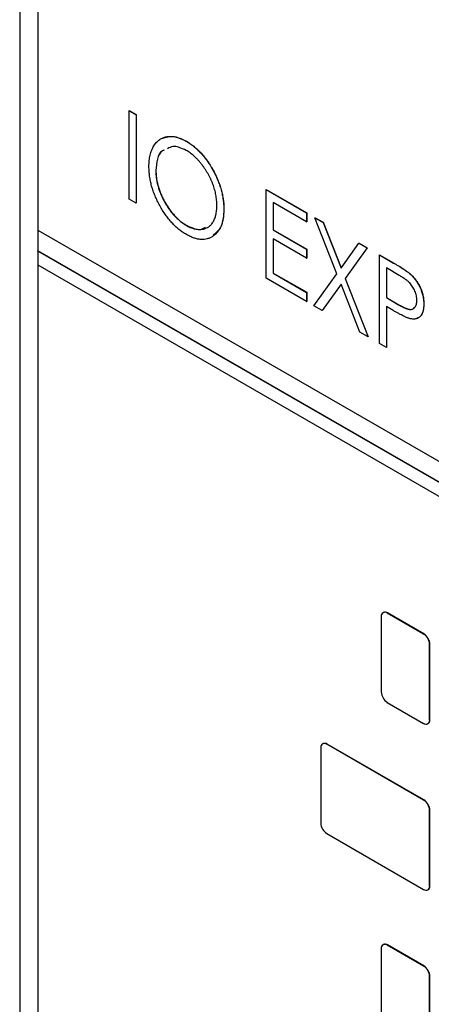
# Model space of a CAD drawing. Header units: millimetres. Extents: x 0 to 420, y 0 to 297.
# Tile 39 of 57: x 327 to 333, y 228 to 242. Entities that reach past the tile are written whole.
import ezdxf

# ---------------------------------------------------------------- set-up
doc = ezdxf.new("R2010")
doc.units = ezdxf.units.MM

msp = doc.modelspace()

# ---------------------------------------------------------------- linework, layer by layer
at = {"color": 7, "linetype": 'Continuous', "lineweight": 25}
for p, q in [((326.756, 249.351), (326.756, 226.323)), ((327.019, 247.866), (327.019, 238.884)), ((328.356, 240.631), (328.357, 240.632)), ((328.356, 240.631), (328.456, 240.573)), ((328.356, 239.335), (328.356, 240.631)), ((328.357, 240.632), (328.458, 240.574)), ((328.456, 240.573), (328.458, 240.574)), ((328.456, 240.573), (328.456, 239.277)), ((328.458, 240.574), (328.458, 239.278)), ((329.184, 240.187), (329.185, 240.188)), ((328.744, 239.754), (328.746, 239.755)), ((330.356, 239.477), (330.358, 239.478)), ((330.356, 239.477), (330.946, 239.136)), ((330.356, 238.18), (330.356, 239.477)), ((330.358, 239.478), (330.948, 239.137)), ((328.456, 239.277), (328.356, 239.335)), ((328.456, 239.277), (328.458, 239.278)), ((329.737, 239.186), (329.739, 239.187)), ((330.946, 239.003), (330.457, 239.286)), ((330.457, 239.286), (330.457, 238.887)), ((330.459, 239.285), (330.459, 238.888)), ((330.946, 239.136), (330.948, 239.137)), ((330.946, 239.136), (330.946, 239.003)), ((330.946, 239.003), (330.948, 239.004)), ((330.948, 239.137), (330.948, 239.004)), ((331.068, 239.065), (331.07, 239.066)), ((331.068, 239.065), (331.187, 238.997)), ((331.39, 238.246), (331.068, 239.065)), ((331.07, 239.066), (331.189, 238.998)), ((327.019, 238.884), (340.313, 231.21)), ((327.021, 238.883), (327.021, 238.579)), ((329.188, 238.954), (329.19, 238.955)), ((330.457, 238.887), (330.459, 238.888)), ((330.457, 238.887), (330.946, 238.604)), ((330.459, 238.888), (330.948, 238.605)), ((331.187, 238.997), (331.189, 238.998)), ((331.187, 238.997), (331.45, 238.329)), ((331.189, 238.998), (331.451, 238.33)), ((330.946, 238.471), (330.457, 238.754)), ((330.457, 238.754), (330.457, 238.255)), ((330.459, 238.753), (330.459, 238.256)), ((327.019, 238.578), (327.021, 238.579)), ((340.313, 230.904), (327.019, 238.578)), ((327.019, 238.578), (327.019, 238.374)), ((340.314, 230.905), (327.021, 238.579)), ((330.946, 238.604), (330.948, 238.605)), ((330.946, 238.604), (330.946, 238.471)), ((330.948, 238.605), (330.948, 238.472)), ((331.45, 238.329), (331.712, 238.694)), ((331.831, 238.625), (331.509, 238.177)), ((331.833, 238.626), (331.511, 238.178)), ((331.712, 238.694), (331.714, 238.695)), ((331.712, 238.694), (331.831, 238.625)), ((331.714, 238.695), (331.833, 238.626)), ((331.831, 238.625), (331.833, 238.626)), ((330.946, 238.471), (330.948, 238.472)), ((332.011, 238.521), (332.013, 238.522)), ((332.011, 238.521), (332.218, 238.402)), ((332.011, 237.225), (332.011, 238.521)), ((332.013, 238.522), (332.219, 238.403)), ((327.019, 238.374), (340.313, 230.699)), ((327.021, 238.373), (327.021, 199.528)), ((332.299, 238.222), (332.112, 238.33)), ((332.112, 238.33), (332.112, 237.898)), ((332.114, 238.329), (332.114, 237.899)), ((332.218, 238.402), (332.219, 238.403)), ((330.946, 237.84), (330.356, 238.18)), ((330.457, 238.255), (330.459, 238.256)), ((330.457, 238.255), (330.946, 237.973)), ((330.459, 238.256), (330.948, 237.974)), ((331.054, 237.777), (331.39, 238.246)), ((331.509, 238.177), (331.511, 238.178)), ((331.509, 238.177), (331.846, 237.321)), ((331.511, 238.178), (331.847, 237.322)), ((332.457, 238.244), (332.459, 238.245)), ((331.45, 238.094), (331.173, 237.709)), ((331.45, 238.093), (331.175, 237.71)), ((331.727, 237.389), (331.45, 238.094)), ((330.946, 237.973), (330.948, 237.974)), ((330.946, 237.973), (330.946, 237.84)), ((330.948, 237.974), (330.948, 237.841)), ((332.112, 237.898), (332.114, 237.899)), ((332.112, 237.898), (332.291, 237.792)), ((332.114, 237.899), (332.293, 237.793)), ((330.946, 237.84), (330.948, 237.841)), ((331.173, 237.709), (331.054, 237.777)), ((331.173, 237.709), (331.175, 237.71)), ((332.186, 237.722), (332.112, 237.765)), ((332.112, 237.765), (332.112, 237.167)), ((332.114, 237.764), (332.114, 237.168)), ((332.291, 237.792), (332.293, 237.793)), ((332.659, 237.8), (332.66, 237.801)), ((331.846, 237.321), (331.727, 237.389)), ((331.846, 237.321), (331.847, 237.322)), ((332.112, 237.167), (332.011, 237.225)), ((332.112, 237.167), (332.114, 237.168)), ((332.067, 233.288), (332.064, 233.286)), ((332.126, 233.28), (332.13, 233.282)), ((332.656, 232.974), (332.126, 233.28)), ((332.66, 232.976), (332.13, 233.282)), ((332.038, 233.229), (332.038, 232.127)), ((332.656, 232.974), (332.66, 232.976)), ((332.745, 232.821), (332.748, 232.823)), ((332.745, 231.718), (332.745, 232.821)), ((332.748, 231.72), (332.748, 232.823)), ((332.126, 231.974), (332.656, 231.667)), ((332.719, 231.661), (332.722, 231.663)), ((332.745, 231.718), (332.748, 231.72)), ((331.183, 231.369), (331.18, 231.367)), ((331.154, 231.31), (331.154, 230.208)), ((331.242, 231.361), (331.246, 231.363)), ((332.656, 230.545), (331.242, 231.361)), ((332.66, 230.547), (331.246, 231.363)), ((332.656, 230.545), (332.66, 230.547)), ((332.745, 230.392), (332.748, 230.394)), ((332.745, 229.289), (332.745, 230.392)), ((332.748, 229.291), (332.748, 230.394)), ((331.242, 230.055), (332.656, 229.238)), ((332.719, 229.232), (332.722, 229.234)), ((332.745, 229.289), (332.748, 229.291)), ((332.038, 228.371), (332.038, 227.268)), ((332.067, 228.43), (332.064, 228.428)), ((332.126, 228.422), (332.13, 228.424)), ((332.656, 228.115), (332.126, 228.422)), ((332.66, 228.117), (332.13, 228.424)), ((332.656, 228.115), (332.66, 228.117)), ((332.745, 227.962), (332.748, 227.964)), ((332.745, 226.86), (332.745, 227.962)), ((332.748, 226.862), (332.748, 227.964))]:
    msp.add_line(p, q, dxfattribs=at)
for centre, radius, start, end in [((332.092, 233.238), 0.0546, 50.7971, 189.2138), ((332.093, 233.231), 0.0629, 54.3826, 114.3074), ((332.553, 232.812), 0.192, 2.6056, 57.3943), ((332.556, 232.814), 0.192, 2.6056, 57.3943), ((332.23, 232.135), 0.192, 182.6054, 237.3948), ((332.691, 231.71), 0.0546, 230.7962, 9.214), ((332.686, 231.714), 0.0624, 305.4272, 5.8848), ((331.208, 231.319), 0.0546, 50.7971, 189.2138), ((331.209, 231.312), 0.0629, 54.3825, 114.3074), ((332.553, 230.383), 0.192, 2.6056, 57.3943), ((332.556, 230.385), 0.192, 2.6056, 57.3943), ((331.346, 230.216), 0.192, 182.6054, 237.3945), ((332.691, 229.28), 0.0546, 230.7968, 9.2141), ((332.689, 229.284), 0.0596, 303.829, 7.4831), ((332.092, 228.379), 0.0546, 50.7971, 189.2138), ((332.093, 228.373), 0.0629, 54.3826, 114.3074), ((332.553, 227.954), 0.192, 2.6056, 57.3943), ((332.556, 227.956), 0.192, 2.6056, 57.3943)]:
    msp.add_arc(centre, radius, start, end, dxfattribs=at)
for points, knots in [([(328.644, 239.811), (328.644, 239.827), (328.644, 239.857), (328.648, 239.901), (328.653, 239.942), (328.661, 239.981), (328.671, 240.019), (328.684, 240.054), (328.699, 240.086), (328.716, 240.117), (328.734, 240.145), (328.755, 240.169), (328.777, 240.191), (328.801, 240.21), (328.827, 240.225), (328.854, 240.238), (328.883, 240.247), (328.913, 240.253), (328.944, 240.256), (328.977, 240.256), (329.01, 240.252), (329.043, 240.246), (329.077, 240.236), (329.112, 240.223), (329.148, 240.207), (329.172, 240.193), (329.184, 240.187)], [0, 0, 0, 0, 0.044811, 0.089011, 0.13275, 0.176233, 0.219272, 0.262324, 0.305647, 0.348979, 0.392242, 0.43461, 0.476184, 0.517236, 0.558165, 0.598792, 0.639668, 0.680638, 0.721467, 0.761759, 0.801482, 0.840953, 0.880381, 0.919726, 0.959716, 1, 1, 1, 1]), ([(328.846, 240.229), (328.893, 240.245), (328.993, 240.277), (329.119, 240.219), (329.185, 240.188)], [0, 0, 0, 0, 0.474322, 1, 1, 1, 1]), ([(329.184, 240.187), (329.203, 240.175), (329.241, 240.152), (329.297, 240.111), (329.35, 240.064), (329.401, 240.014), (329.449, 239.958), (329.495, 239.897), (329.538, 239.832), (329.579, 239.762), (329.616, 239.691), (329.648, 239.618), (329.676, 239.546), (329.698, 239.474), (329.716, 239.401), (329.728, 239.329), (329.736, 239.257), (329.737, 239.21), (329.737, 239.186)], [0, 0, 0, 0, 0.064112, 0.12603, 0.186709, 0.24615, 0.305771, 0.366051, 0.427384, 0.490821, 0.554635, 0.61692, 0.678954, 0.740666, 0.803314, 0.866858, 0.932414, 1, 1, 1, 1]), ([(329.185, 240.188), (329.205, 240.176), (329.243, 240.153), (329.298, 240.112), (329.351, 240.065), (329.402, 240.015), (329.451, 239.959), (329.497, 239.898), (329.54, 239.833), (329.581, 239.763), (329.618, 239.692), (329.65, 239.619), (329.678, 239.547), (329.7, 239.475), (329.718, 239.402), (329.73, 239.33), (329.738, 239.258), (329.739, 239.211), (329.739, 239.187)], [0, 0, 0, 0, 0.064112, 0.12603, 0.186709, 0.24615, 0.305771, 0.366051, 0.427384, 0.490821, 0.554635, 0.61692, 0.678954, 0.740666, 0.803314, 0.866858, 0.932414, 1, 1, 1, 1]), ([(328.863, 240.054), (328.855, 240.051), (328.805, 240.034), (328.759, 239.927), (328.749, 239.811), (328.744, 239.754)], [0, 0, 0, 0, 0.088112, 0.543873, 1, 1, 1, 1]), ([(328.864, 240.055), (328.856, 240.052), (328.807, 240.035), (328.761, 239.928), (328.751, 239.813), (328.746, 239.755)], [0, 0, 0, 0, 0.088112, 0.543873, 1, 1, 1, 1]), ([(329.188, 240.051), (329.118, 240.083), (329.013, 240.131), (328.939, 240.089), (328.915, 240.075)], [0, 0, 0, 0, 0.661901, 1, 1, 1, 1]), ([(329.637, 239.245), (329.636, 239.257), (329.636, 239.282), (329.633, 239.321), (329.628, 239.36), (329.622, 239.398), (329.614, 239.437), (329.604, 239.476), (329.592, 239.515), (329.578, 239.554), (329.563, 239.593), (329.546, 239.632), (329.528, 239.669), (329.508, 239.706), (329.486, 239.743), (329.464, 239.778), (329.439, 239.813), (329.414, 239.847), (329.387, 239.88), (329.36, 239.911), (329.332, 239.939), (329.304, 239.966), (329.276, 239.991), (329.247, 240.013), (329.218, 240.034), (329.198, 240.045), (329.188, 240.051)], [0, 0, 0, 0, 0.044923, 0.089057, 0.132287, 0.174986, 0.217144, 0.258769, 0.300532, 0.342498, 0.384141, 0.425372, 0.466388, 0.507179, 0.548135, 0.589217, 0.630842, 0.673193, 0.715487, 0.757043, 0.79776, 0.838207, 0.878693, 0.918916, 0.959101, 1, 1, 1, 1]), ([(329.192, 238.819), (329.173, 238.831), (329.136, 238.853), (329.081, 238.894), (329.029, 238.94), (328.979, 238.991), (328.931, 239.046), (328.885, 239.107), (328.842, 239.172), (328.802, 239.242), (328.765, 239.313), (328.732, 239.385), (328.705, 239.457), (328.682, 239.529), (328.665, 239.601), (328.653, 239.672), (328.645, 239.742), (328.644, 239.788), (328.644, 239.811)], [0, 0, 0, 0, 0.063524, 0.1248797, 0.1851554, 0.2448328, 0.3046269, 0.3650375, 0.4271695, 0.4912698, 0.5555883, 0.6186682, 0.681008, 0.7429033, 0.8052492, 0.8684741, 0.9332171, 1, 1, 1, 1]), ([(328.744, 239.754), (328.745, 239.735), (328.745, 239.698), (328.752, 239.64), (328.762, 239.583), (328.776, 239.525), (328.794, 239.467), (328.817, 239.408), (328.843, 239.35), (328.874, 239.293), (328.907, 239.237), (328.942, 239.184), (328.979, 239.136), (329.018, 239.092), (329.058, 239.051), (329.1, 239.014), (329.143, 238.981), (329.173, 238.963), (329.188, 238.954)], [0, 0, 0, 0, 0.06753, 0.132738, 0.196163, 0.25879, 0.321017, 0.383435, 0.446363, 0.511011, 0.575079, 0.637133, 0.697793, 0.757163, 0.816573, 0.8765, 0.937463, 1, 1, 1, 1]), ([(328.746, 239.755), (328.746, 239.736), (328.747, 239.699), (328.753, 239.641), (328.763, 239.584), (328.778, 239.526), (328.796, 239.468), (328.819, 239.41), (328.845, 239.351), (328.876, 239.294), (328.909, 239.238), (328.944, 239.185), (328.981, 239.137), (329.019, 239.093), (329.06, 239.052), (329.102, 239.015), (329.145, 238.982), (329.175, 238.964), (329.19, 238.955)], [0, 0, 0, 0, 0.06753, 0.132738, 0.196163, 0.25879, 0.321017, 0.383435, 0.446363, 0.511011, 0.575079, 0.637133, 0.697793, 0.757163, 0.816573, 0.8765, 0.937463, 1, 1, 1, 1]), ([(329.188, 238.954), (329.198, 238.949), (329.218, 238.937), (329.248, 238.924), (329.278, 238.912), (329.306, 238.904), (329.334, 238.898), (329.362, 238.894), (329.389, 238.893), (329.415, 238.895), (329.441, 238.899), (329.465, 238.906), (329.487, 238.915), (329.508, 238.927), (329.528, 238.941), (329.546, 238.958), (329.563, 238.977), (329.578, 238.999), (329.592, 239.023), (329.604, 239.049), (329.614, 239.077), (329.622, 239.106), (329.628, 239.138), (329.633, 239.172), (329.636, 239.207), (329.636, 239.232), (329.637, 239.245)], [0, 0, 0, 0, 0.041661, 0.082882, 0.123552, 0.164177, 0.204273, 0.24489, 0.285869, 0.327154, 0.368651, 0.40943, 0.450115, 0.490687, 0.531109, 0.572015, 0.613338, 0.655348, 0.697698, 0.739863, 0.781905, 0.824489, 0.86732, 0.910682, 0.954948, 1, 1, 1, 1]), ([(329.737, 239.186), (329.737, 239.163), (329.736, 239.118), (329.728, 239.055), (329.716, 238.997), (329.699, 238.945), (329.676, 238.898), (329.649, 238.858), (329.616, 238.822), (329.579, 238.793), (329.539, 238.77), (329.496, 238.755), (329.451, 238.746), (329.403, 238.746), (329.354, 238.752), (329.302, 238.767), (329.248, 238.789), (329.211, 238.809), (329.192, 238.819)], [0, 0, 0, 0, 0.067668, 0.133292, 0.19714, 0.260013, 0.322488, 0.385059, 0.448295, 0.51269, 0.576673, 0.638498, 0.698729, 0.757967, 0.817157, 0.876594, 0.937343, 1, 1, 1, 1]), ([(329.739, 239.187), (329.733, 239.093), (329.721, 238.922), (329.623, 238.844), (329.58, 238.809)], [0, 0, 0, 0, 0.55645, 1, 1, 1, 1]), ([(329.19, 238.955), (329.26, 238.922), (329.368, 238.871), (329.444, 238.912), (329.47, 238.927)], [0, 0, 0, 0, 0.650424, 1, 1, 1, 1]), ([(332.218, 238.402), (332.232, 238.394), (332.259, 238.378), (332.298, 238.355), (332.333, 238.333), (332.365, 238.312), (332.393, 238.293), (332.418, 238.276), (332.439, 238.26), (332.451, 238.249), (332.457, 238.244)], [0, 0, 0, 0, 0.1765, 0.339032, 0.485753, 0.61857, 0.735674, 0.838185, 0.926155, 1, 1, 1, 1]), ([(332.219, 238.403), (332.233, 238.395), (332.261, 238.379), (332.3, 238.356), (332.335, 238.334), (332.367, 238.313), (332.395, 238.294), (332.42, 238.277), (332.441, 238.261), (332.453, 238.25), (332.459, 238.245)], [0, 0, 0, 0, 0.1765, 0.339032, 0.485753, 0.61857, 0.735674, 0.838185, 0.926155, 1, 1, 1, 1]), ([(332.558, 237.857), (332.558, 237.868), (332.557, 237.889), (332.551, 237.922), (332.542, 237.957), (332.53, 237.991), (332.514, 238.024), (332.496, 238.056), (332.476, 238.085), (332.457, 238.107), (332.44, 238.124), (332.426, 238.137), (332.409, 238.15), (332.391, 238.164), (332.37, 238.178), (332.348, 238.193), (332.324, 238.207), (332.308, 238.217), (332.299, 238.222)], [0, 0, 0, 0, 0.074091, 0.147068, 0.219176, 0.292487, 0.364821, 0.434086, 0.502842, 0.57172, 0.608354, 0.649905, 0.695817, 0.746872, 0.802658, 0.863186, 0.92915, 1, 1, 1, 1]), ([(332.457, 238.244), (332.464, 238.238), (332.479, 238.224), (332.5, 238.203), (332.519, 238.18), (332.538, 238.156), (332.556, 238.13), (332.572, 238.104), (332.588, 238.076), (332.603, 238.047), (332.616, 238.018), (332.627, 237.987), (332.637, 237.957), (332.645, 237.926), (332.651, 237.895), (332.655, 237.863), (332.658, 237.831), (332.659, 237.81), (332.659, 237.8)], [0, 0, 0, 0, 0.060075, 0.119303, 0.178069, 0.236256, 0.294313, 0.353143, 0.412708, 0.473813, 0.535615, 0.597403, 0.660232, 0.723514, 0.789577, 0.856841, 0.927091, 1, 1, 1, 1]), ([(332.459, 238.245), (332.466, 238.239), (332.481, 238.225), (332.501, 238.204), (332.521, 238.181), (332.54, 238.157), (332.558, 238.131), (332.574, 238.105), (332.59, 238.077), (332.604, 238.048), (332.618, 238.019), (332.629, 237.988), (332.639, 237.958), (332.647, 237.927), (332.653, 237.896), (332.657, 237.864), (332.66, 237.832), (332.66, 237.811), (332.66, 237.801)], [0, 0, 0, 0, 0.060075, 0.119303, 0.178069, 0.236256, 0.294313, 0.353143, 0.412708, 0.473813, 0.535615, 0.597403, 0.660232, 0.723514, 0.789577, 0.856841, 0.927091, 1, 1, 1, 1]), ([(332.291, 237.792), (332.3, 237.787), (332.317, 237.777), (332.341, 237.764), (332.364, 237.753), (332.385, 237.743), (332.404, 237.736), (332.421, 237.73), (332.436, 237.726), (332.454, 237.723), (332.474, 237.723), (332.496, 237.728), (332.514, 237.739), (332.53, 237.754), (332.542, 237.775), (332.551, 237.799), (332.557, 237.826), (332.558, 237.847), (332.558, 237.857)], [0, 0, 0, 0, 0.070231, 0.135127, 0.195896, 0.251444, 0.303058, 0.349556, 0.391936, 0.430093, 0.501229, 0.570517, 0.640124, 0.710955, 0.782914, 0.853735, 0.926014, 1, 1, 1, 1]), ([(332.451, 237.591), (332.445, 237.593), (332.43, 237.597), (332.407, 237.606), (332.379, 237.619), (332.348, 237.634), (332.313, 237.652), (332.274, 237.672), (332.232, 237.696), (332.202, 237.713), (332.186, 237.722)], [0, 0, 0, 0, 0.075269, 0.165174, 0.268129, 0.385984, 0.51806, 0.664405, 0.825035, 1, 1, 1, 1]), ([(332.293, 237.793), (332.327, 237.774), (332.396, 237.736), (332.487, 237.711), (332.515, 237.746), (332.524, 237.758)], [0, 0, 0, 0, 0.404748, 0.805041, 1, 1, 1, 1]), ([(332.659, 237.8), (332.659, 237.789), (332.658, 237.769), (332.656, 237.739), (332.651, 237.713), (332.645, 237.688), (332.637, 237.667), (332.628, 237.647), (332.617, 237.631), (332.604, 237.616), (332.589, 237.604), (332.574, 237.595), (332.556, 237.588), (332.538, 237.583), (332.518, 237.581), (332.497, 237.582), (332.475, 237.585), (332.459, 237.589), (332.451, 237.591)], [0, 0, 0, 0, 0.072309, 0.141358, 0.208207, 0.272336, 0.335143, 0.396174, 0.456668, 0.516646, 0.575929, 0.634933, 0.693693, 0.752708, 0.811962, 0.873196, 0.935504, 1, 1, 1, 1]), ([(332.66, 237.801), (332.658, 237.761), (332.653, 237.682), (332.611, 237.609), (332.567, 237.596), (332.553, 237.592)], [0, 0, 0, 0, 0.3982, 0.795033, 1, 1, 1, 1])]:
    msp.add_open_spline(points, degree=3, knots=knots, dxfattribs=at)

doc.saveas('drawing.dxf')
